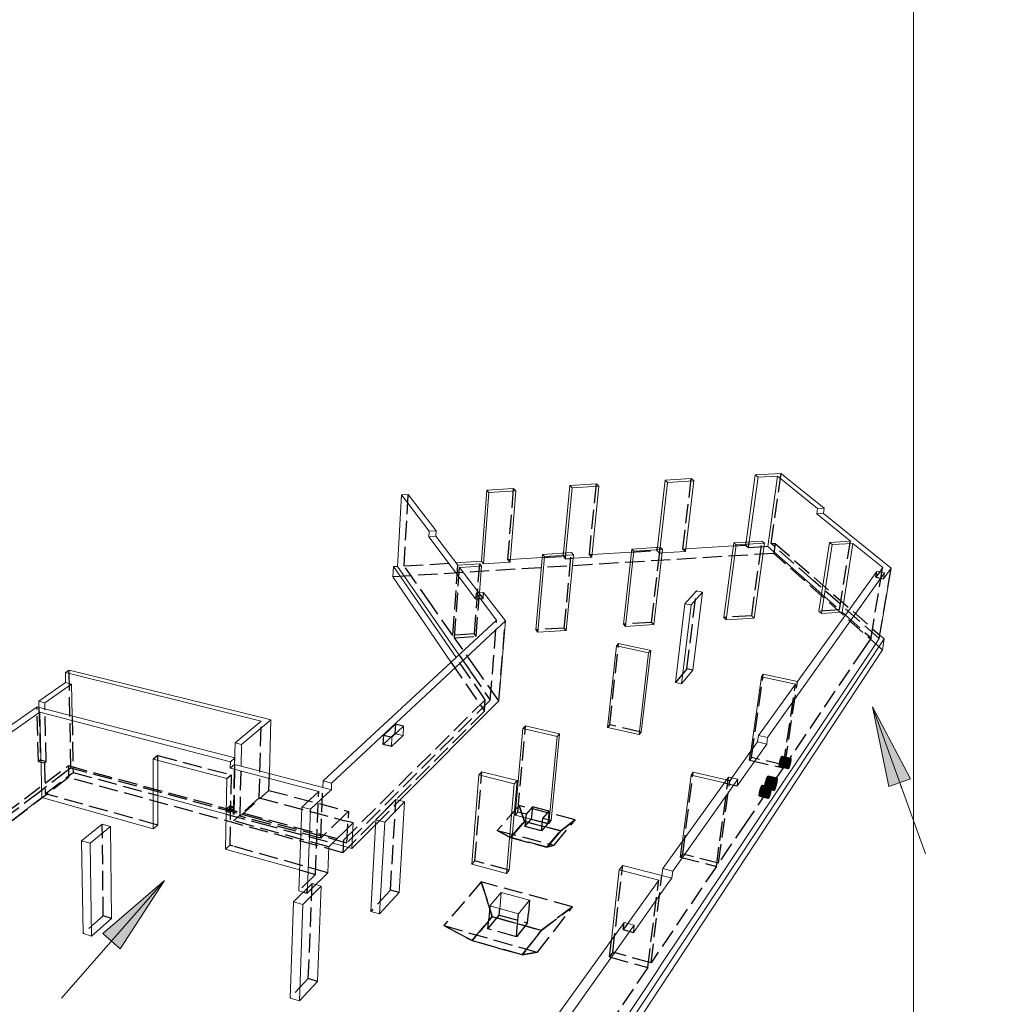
# Model space of a CAD drawing. Header units: millimetres. Extents: x 0 to 59400, y 0 to 42000.
# Tile 3 of 31: x 7893 to 18109, y 5518 to 15775. Entities that reach past the tile are written whole.
import ezdxf

# ---------------------------------------------------------------- set-up
doc = ezdxf.new("R2010")
doc.units = ezdxf.units.MM
doc.linetypes.add('______2', pattern=[270, 200, -70])
for name, color, linetype, lineweight in [('Standard', 7, 'Continuous', 25), ('Позиционная метка линия выноска', 7, 'Continuous', 13), ('Примечания', 7, 'Continuous', 13)]:
    doc.layers.add(name, color=color, linetype=linetype, lineweight=lineweight)

msp = doc.modelspace()

# ---------------------------------------------------------------- hatches: boundary and pattern name
at = {"layer": 'Позиционная метка линия выноска', "linetype": 'Continuous', "lineweight": 13, "transparency": 33554687}
for points in [[(16948, 7787), (16777, 8618), (17174, 7868)], [(8758, 6254), (9403, 6806), (8939, 6096)]]:
    msp.add_hatch(color=7, dxfattribs=at).paths.add_polyline_path(points, flags=16)

# ---------------------------------------------------------------- linework, layer by layer
at = {"layer": 'Standard', "color": 7, "linetype": 'Continuous', "lineweight": 18, "transparency": 33554687}
for p, q in [((14536, 10277), (14617, 10979)), ((14890, 10995), (14617, 10979)), ((14617, 10979), (14643, 10955)), ((14917, 10970), (14890, 10995)), ((15462, 10334), (15556, 11032)), ((15494, 10336), (15585, 11008)), ((15826, 11047), (15556, 11032)), ((15556, 11032), (15585, 11008)), ((15585, 11008), (15788, 11019)), ((15686, 10288), (15788, 11019)), ((15788, 11019), (16205, 10683)), ((15855, 11023), (15826, 11047)), ((16275, 10687), (15855, 11023)), ((12703, 10134), (12759, 10875)), ((13039, 10891), (12759, 10875)), ((12759, 10875), (12781, 10850)), ((13062, 10866), (13039, 10891)), ((13558, 10218), (13624, 10923)), ((13584, 10220), (13648, 10899)), ((13901, 10939), (13624, 10923)), ((13624, 10923), (13648, 10899)), ((13648, 10899), (13926, 10915)), ((13852, 10176), (13926, 10915)), ((13926, 10915), (13901, 10939)), ((14565, 10279), (14643, 10955)), ((14643, 10955), (14917, 10970)), ((14828, 10236), (14917, 10970)), ((11828, 10080), (11870, 10825)), ((11941, 10829), (11870, 10825)), ((11870, 10825), (12158, 10446)), ((12232, 10450), (11941, 10829)), ((12725, 10107), (12781, 10850)), ((12781, 10850), (13062, 10866)), ((13001, 10124), (13062, 10866)), ((16196, 10627), (16205, 10683)), ((16205, 10683), (16275, 10687)), ((16266, 10631), (16275, 10687)), ((16266, 10631), (16196, 10627)), ((16196, 10627), (16547, 10343)), ((16971, 10063), (16266, 10631)), ((12154, 10389), (12158, 10446)), ((12228, 10393), (12154, 10389)), ((12154, 10389), (12642, 9742)), ((12158, 10446), (12232, 10450)), ((12228, 10393), (12232, 10450)), ((12457, 10093), (12228, 10393)), ((14184, 9478), (14269, 10261)), ((14566, 10279), (14269, 10261)), ((14269, 10261), (14291, 10238)), ((14589, 10256), (14566, 10279)), ((14832, 10263), (15329, 10293)), ((15230, 9547), (15333, 10326)), ((15254, 9523), (15358, 10303)), ((15626, 10344), (15333, 10326)), ((15333, 10326), (15358, 10303)), ((15358, 10303), (15651, 10321)), ((15543, 9542), (15651, 10321)), ((15651, 10321), (15626, 10344)), ((15646, 10286), (15686, 10288)), ((15686, 10288), (16092, 9929)), ((16220, 9612), (16330, 10329)), ((16246, 9589), (16357, 10307)), ((16547, 10343), (16330, 10329)), ((16330, 10329), (16357, 10307)), ((16357, 10307), (16574, 10320)), ((16460, 9603), (16574, 10320)), ((16574, 10320), (16884, 10069)), ((13003, 10152), (13337, 10172)), ((13270, 9418), (13340, 10205)), ((13290, 9393), (13360, 10182)), ((13641, 10223), (13340, 10205)), ((13340, 10205), (13360, 10182)), ((13360, 10182), (13662, 10200)), ((13586, 9413), (13662, 10200)), ((13662, 10200), (13641, 10223)), ((13658, 10164), (13852, 10176)), ((13855, 10204), (14265, 10229)), ((14205, 9454), (14291, 10238)), ((14291, 10238), (14589, 10256)), ((14498, 9473), (14589, 10256)), ((14585, 10221), (14828, 10236)), ((11786, 10078), (11781, 9971)), ((11786, 10078), (11828, 10080)), ((12441, 9129), (11786, 10078)), ((11828, 10080), (12110, 9675)), ((12438, 10117), (12703, 10134)), ((12685, 10107), (12457, 10093)), ((12475, 10069), (12704, 10083)), ((12677, 9804), (12475, 10069)), ((12683, 9805), (12704, 10083)), ((12704, 10083), (12685, 10107)), ((12703, 10134), (12725, 10107)), ((12725, 10107), (13001, 10124)), ((16848, 9329), (16971, 10063)), ((16884, 10069), (16850, 10020)), ((16893, 9951), (16971, 10063)), ((11781, 9971), (12388, 9080)), ((16902, 10011), (15685, 8297)), ((15996, 8880), (16821, 10026)), ((16821, 10026), (16902, 10011)), ((16893, 9951), (16902, 10011)), ((16092, 9929), (16248, 9791)), ((12642, 9742), (12647, 9802)), ((12726, 9807), (12647, 9802)), ((12647, 9802), (12862, 9518)), ((12953, 9512), (12726, 9807)), ((14944, 9824), (14824, 9691)), ((14889, 9678), (15008, 9811)), ((14905, 8999), (15008, 9811)), ((15008, 9811), (14944, 9824)), ((12110, 9675), (12471, 9156)), ((14724, 8870), (14824, 9691)), ((14787, 8857), (14889, 9678)), ((14824, 9691), (14889, 9678)), ((15230, 9547), (15254, 9523)), ((15254, 9523), (15543, 9542)), ((16220, 9612), (16246, 9589)), ((16246, 9589), (16460, 9603)), ((16460, 9603), (16495, 9572)), ((11312, 8084), (12862, 9518)), ((12953, 9512), (11399, 8062)), ((12885, 8680), (12953, 9512)), ((14184, 9478), (14205, 9454)), ((14205, 9454), (14498, 9473)), ((13270, 9418), (13290, 9393)), ((13290, 9393), (13586, 9413)), ((16854, 9365), (16899, 9326)), ((16899, 9326), (11837, 1689)), ((14018, 8403), (14109, 9251)), ((14132, 9276), (14109, 9251)), ((14109, 9251), (14445, 9180)), ((14467, 9205), (14132, 9276)), ((16769, 9211), (16848, 9329)), ((16899, 9326), (16880, 9212)), ((11826, 1524), (16880, 9212)), ((14346, 8327), (14445, 9180)), ((14368, 8354), (14467, 9205)), ((14445, 9180), (14467, 9205)), ((15553, 7391), (16769, 9211)), ((8369, 8974), (8407, 9000)), ((8371, 8869), (8369, 8974)), ((10409, 8468), (8369, 8974)), ((8407, 9000), (10443, 8497)), ((14787, 8857), (14905, 8999)), ((15509, 8150), (15620, 8930)), ((15640, 8956), (15620, 8930)), ((15620, 8930), (15977, 8854)), ((15996, 8880), (15640, 8956)), ((8093, 8676), (8371, 8869)), ((8432, 8854), (8155, 8660)), ((8371, 8869), (8432, 8854)), ((8432, 8854), (8439, 8522)), ((14724, 8870), (14787, 8857)), ((15591, 8318), (15977, 8854)), ((8093, 8676), (8094, 8611)), ((8155, 8660), (8093, 8676)), ((8156, 8595), (8155, 8660)), ((11850, 7640), (12885, 8680)), ((8074, 8616), (3352, 5319)), ((3442, 5285), (8102, 8561)), ((8152, 8596), (8074, 8616)), ((8102, 8561), (8125, 7671)), ((10088, 8045), (8102, 8561)), ((8152, 8596), (10134, 8084)), ((10409, 8468), (10137, 8242)), ((10205, 8224), (10511, 8480)), ((10511, 8480), (10443, 8497)), ((10495, 7921), (10511, 8480)), ((11893, 8416), (11771, 8301)), ((11887, 8317), (11893, 8416)), ((13162, 8418), (13134, 8390)), ((13517, 8335), (13162, 8418)), ((11887, 8317), (11765, 8202)), ((11808, 8336), (11887, 8317)), ((13055, 7489), (13134, 8390)), ((13134, 8390), (13491, 8306)), ((13430, 7431), (13517, 8335)), ((13491, 8306), (13517, 8335)), ((14018, 8403), (14346, 8327)), ((14346, 8327), (14368, 8354)), ((15581, 8251), (15591, 8318)), ((15685, 8297), (15591, 8318)), ((10132, 8015), (10137, 8242)), ((10137, 8242), (10205, 8224)), ((10200, 7998), (10205, 8224)), ((11771, 8301), (11765, 8202)), ((13404, 7400), (13491, 8306)), ((15581, 8251), (15313, 7877)), ((15366, 7793), (15675, 8229)), ((15675, 8229), (15581, 8251)), ((15675, 8229), (15685, 8297)), ((9285, 8072), (9284, 7345)), ((10051, 7870), (9285, 8072)), ((9331, 7384), (9332, 8059)), ((10088, 8045), (10087, 7977)), ((10132, 8015), (10087, 7977)), ((10134, 8084), (10088, 8045)), ((10134, 8084), (10132, 8015)), ((10200, 7998), (10132, 8015)), ((11312, 8084), (11054, 7846)), ((11143, 7823), (11399, 8062)), ((15897, 8008), (15896, 8003)), ((15896, 8003), (15896, 7998)), ((15915, 7998), (15896, 8002)), ((15898, 8014), (15897, 8008)), ((15917, 8003), (15897, 8008)), ((15900, 8020), (15898, 8014)), ((15918, 8009), (15898, 8013)), ((15920, 8014), (15899, 8019)), ((15901, 8026), (15900, 8020)), ((15902, 8032), (15901, 8026)), ((15922, 8020), (15901, 8025)), ((15904, 8037), (15902, 8032)), ((15923, 8026), (15902, 8031)), ((15906, 8043), (15904, 8037)), ((15924, 8032), (15904, 8037)), ((15926, 8038), (15905, 8042)), ((15907, 8049), (15906, 8043)), ((15909, 8054), (15907, 8049)), ((15927, 8043), (15907, 8048)), ((15911, 8059), (15909, 8054)), ((15927, 8049), (15909, 8053)), ((15913, 8063), (15911, 8059)), ((15911, 8058), (15928, 8054)), ((15915, 8068), (15913, 8063)), ((15913, 8063), (15929, 8059)), ((15914, 8067), (15929, 8064)), ((15916, 8071), (15915, 8068)), ((15915, 7998), (15917, 8003)), ((15918, 8075), (15916, 8071)), ((15916, 8071), (15929, 8068)), ((15917, 8003), (15918, 8009)), ((15920, 8077), (15918, 8075)), ((15918, 8074), (15929, 8071)), ((15918, 8009), (15920, 8014)), ((15921, 8079), (15920, 8077)), ((15920, 8077), (15929, 8075)), ((15920, 8014), (15922, 8020)), ((15923, 8081), (15921, 8079)), ((15921, 8079), (15929, 8077)), ((15922, 8020), (15923, 8026)), ((15924, 8082), (15923, 8081)), ((15923, 8081), (15928, 8079)), ((15923, 8026), (15924, 8032)), ((15925, 8082), (15924, 8082)), ((15924, 8082), (15927, 8081)), ((15924, 8032), (15926, 8038)), ((15927, 8082), (15925, 8082)), ((15925, 8082), (15927, 8082)), ((15926, 8038), (15927, 8043)), ((15927, 8081), (15927, 8082)), ((15928, 8079), (15927, 8081)), ((15927, 8049), (15928, 8054)), ((15927, 8043), (15927, 8049)), ((15929, 8077), (15928, 8079)), ((15928, 8054), (15929, 8059)), ((15929, 8075), (15929, 8077)), ((15929, 8071), (15929, 8075)), ((15929, 8068), (15929, 8071)), ((15929, 8064), (15929, 8068)), ((15929, 8059), (15929, 8064)), ((10087, 7977), (11008, 7736)), ((11051, 7776), (10200, 7998)), ((12605, 6979), (12678, 7907)), ((12708, 7939), (12678, 7907)), ((12678, 7907), (13046, 7816)), ((13075, 7848), (12708, 7939)), ((14798, 7216), (14887, 7906)), ((14910, 7937), (14887, 7906)), ((14887, 7906), (15235, 7824)), ((15258, 7855), (14910, 7937)), ((15896, 7998), (15895, 7993)), ((15895, 7993), (15895, 7988)), ((15911, 7988), (15895, 7992)), ((15895, 7988), (15895, 7984)), ((15909, 7984), (15895, 7988)), ((15895, 7984), (15895, 7980)), ((15908, 7981), (15895, 7984)), ((15895, 7980), (15895, 7977)), ((15906, 7977), (15895, 7980)), ((15895, 7977), (15895, 7974)), ((15904, 7975), (15895, 7977)), ((15895, 7974), (15896, 7972)), ((15903, 7972), (15895, 7974)), ((15913, 7993), (15896, 7997)), ((15896, 7972), (15897, 7971)), ((15901, 7971), (15896, 7972)), ((15897, 7971), (15898, 7970)), ((15900, 7970), (15897, 7971)), ((15898, 7970), (15899, 7970)), ((15899, 7970), (15900, 7970)), ((15900, 7970), (15901, 7971)), ((15901, 7971), (15903, 7972)), ((15903, 7972), (15904, 7975)), ((15904, 7975), (15906, 7977)), ((15906, 7977), (15908, 7981)), ((15908, 7981), (15909, 7984)), ((15909, 7984), (15911, 7988)), ((15911, 7988), (15913, 7993)), ((15913, 7993), (15915, 7998)), ((10038, 7134), (10051, 7870)), ((11051, 7776), (11054, 7846)), ((11054, 7846), (11143, 7823)), ((11140, 7753), (11143, 7823)), ((12965, 6882), (13046, 7816)), ((12994, 6916), (13075, 7848)), ((13046, 7816), (13075, 7848)), ((15279, 7885), (14592, 6931)), ((14696, 6905), (15376, 7862)), ((15376, 7862), (15279, 7885)), ((15366, 7793), (15376, 7862)), ((15751, 7802), (15750, 7795)), ((15753, 7809), (15751, 7802)), ((15776, 7797), (15751, 7802)), ((15755, 7816), (15753, 7809)), ((15778, 7803), (15753, 7809)), ((15756, 7823), (15755, 7816)), ((15780, 7810), (15755, 7816)), ((15758, 7829), (15756, 7823)), ((15781, 7817), (15757, 7823)), ((15760, 7836), (15758, 7829)), ((15783, 7824), (15759, 7830)), ((15763, 7842), (15760, 7836)), ((15784, 7831), (15761, 7836)), ((15765, 7848), (15763, 7842)), ((15785, 7837), (15763, 7842)), ((15767, 7854), (15765, 7848)), ((15765, 7848), (15786, 7843)), ((15769, 7859), (15767, 7854)), ((15767, 7854), (15786, 7849)), ((15771, 7863), (15769, 7859)), ((15769, 7859), (15787, 7855)), ((15773, 7867), (15771, 7863)), ((15771, 7863), (15787, 7859)), ((15775, 7870), (15773, 7867)), ((15773, 7867), (15787, 7864)), ((15774, 7790), (15776, 7797)), ((15777, 7873), (15775, 7870)), ((15775, 7870), (15787, 7867)), ((15776, 7797), (15778, 7803)), ((15779, 7874), (15777, 7873)), ((15777, 7873), (15786, 7871)), ((15778, 7803), (15780, 7810)), ((15781, 7876), (15779, 7874)), ((15779, 7874), (15785, 7873)), ((15780, 7810), (15781, 7817)), ((15782, 7876), (15781, 7876)), ((15781, 7876), (15785, 7875)), ((15781, 7817), (15783, 7824)), ((15783, 7876), (15782, 7876)), ((15785, 7875), (15783, 7876)), ((15783, 7824), (15784, 7831)), ((15784, 7831), (15785, 7837)), ((15785, 7873), (15785, 7875)), ((15786, 7871), (15785, 7873)), ((15785, 7837), (15786, 7843)), ((15787, 7867), (15786, 7871)), ((15786, 7849), (15787, 7855)), ((15786, 7843), (15786, 7849)), ((15787, 7864), (15787, 7867)), ((15787, 7859), (15787, 7864)), ((15787, 7855), (15787, 7859)), ((11008, 7736), (10833, 7573)), ((10923, 7549), (11097, 7713)), ((11140, 7753), (11051, 7776)), ((11097, 7713), (11140, 7753)), ((15690, 7697), (15689, 7691)), ((15691, 7702), (15690, 7697)), ((15710, 7693), (15690, 7697)), ((15692, 7708), (15691, 7702)), ((15712, 7698), (15691, 7703)), ((15693, 7714), (15692, 7708)), ((15713, 7704), (15692, 7709)), ((15695, 7720), (15693, 7714)), ((15715, 7710), (15693, 7715)), ((15696, 7726), (15695, 7720)), ((15717, 7716), (15695, 7721)), ((15698, 7732), (15696, 7726)), ((15718, 7722), (15696, 7727)), ((15699, 7738), (15698, 7732)), ((15720, 7728), (15698, 7733)), ((15701, 7744), (15699, 7738)), ((15721, 7734), (15700, 7739)), ((15703, 7749), (15701, 7744)), ((15722, 7739), (15701, 7744)), ((15705, 7754), (15703, 7749)), ((15723, 7745), (15703, 7750)), ((15707, 7759), (15705, 7754)), ((15705, 7755), (15723, 7750)), ((15709, 7763), (15707, 7759)), ((15707, 7759), (15724, 7755)), ((15711, 7767), (15709, 7763)), ((15709, 7764), (15724, 7760)), ((15710, 7693), (15712, 7698)), ((15712, 7770), (15711, 7767)), ((15711, 7767), (15724, 7764)), ((15714, 7773), (15712, 7770)), ((15712, 7698), (15713, 7704)), ((15713, 7771), (15724, 7768)), ((15713, 7704), (15715, 7710)), ((15716, 7775), (15714, 7773)), ((15714, 7773), (15724, 7771)), ((15715, 7710), (15717, 7716)), ((15717, 7777), (15716, 7775)), ((15716, 7776), (15724, 7774)), ((15719, 7778), (15717, 7777)), ((15717, 7716), (15718, 7722)), ((15718, 7777), (15723, 7776)), ((15718, 7722), (15720, 7728)), ((15720, 7778), (15719, 7778)), ((15719, 7778), (15722, 7777)), ((15721, 7778), (15720, 7778)), ((15720, 7728), (15721, 7734)), ((15722, 7777), (15721, 7778)), ((15721, 7734), (15722, 7739)), ((15723, 7776), (15722, 7777)), ((15722, 7739), (15723, 7745)), ((15724, 7774), (15723, 7776)), ((15723, 7750), (15724, 7755)), ((15723, 7745), (15723, 7750)), ((15724, 7771), (15724, 7774)), ((15724, 7768), (15724, 7771)), ((15724, 7764), (15724, 7768)), ((15724, 7760), (15724, 7764)), ((15724, 7755), (15724, 7760)), ((15747, 7776), (15746, 7770)), ((15746, 7770), (15746, 7765)), ((15766, 7766), (15746, 7770)), ((15746, 7765), (15746, 7760)), ((15763, 7761), (15746, 7765)), ((15746, 7760), (15746, 7755)), ((15761, 7756), (15746, 7760)), ((15759, 7753), (15746, 7756)), ((15746, 7755), (15746, 7752)), ((15746, 7752), (15746, 7749)), ((15757, 7749), (15746, 7752)), ((15746, 7749), (15747, 7746)), ((15755, 7747), (15746, 7749)), ((15748, 7782), (15747, 7776)), ((15768, 7771), (15747, 7776)), ((15747, 7746), (15748, 7745)), ((15754, 7745), (15747, 7746)), ((15749, 7788), (15748, 7782)), ((15770, 7777), (15748, 7782)), ((15748, 7745), (15749, 7744)), ((15752, 7744), (15748, 7745)), ((15750, 7795), (15749, 7788)), ((15772, 7783), (15749, 7789)), ((15750, 7743), (15749, 7744)), ((15749, 7744), (15750, 7743)), ((15774, 7790), (15750, 7796)), ((15750, 7743), (15752, 7744)), ((15752, 7744), (15754, 7745)), ((15754, 7745), (15755, 7747)), ((15755, 7747), (15757, 7749)), ((15757, 7749), (15759, 7753)), ((15759, 7753), (15761, 7756)), ((15761, 7756), (15763, 7761)), ((15763, 7761), (15766, 7766)), ((15766, 7766), (15768, 7771)), ((15768, 7771), (15770, 7777)), ((15770, 7777), (15772, 7783)), ((15772, 7783), (15774, 7790)), ((4477, 4892), (8125, 7671)), ((8125, 7671), (9284, 7345)), ((9331, 7693), (10044, 7499)), ((11812, 7650), (11603, 7441)), ((11696, 7416), (11903, 7626)), ((11903, 7626), (11812, 7650)), ((11846, 6682), (11903, 7626)), ((15689, 7686), (15688, 7682)), ((15688, 7682), (15688, 7677)), ((15702, 7675), (15688, 7678)), ((15688, 7677), (15688, 7674)), ((15688, 7674), (15689, 7670)), ((15700, 7671), (15688, 7674)), ((15708, 7688), (15689, 7692)), ((15689, 7691), (15689, 7686)), ((15706, 7683), (15689, 7687)), ((15704, 7679), (15689, 7682)), ((15699, 7669), (15689, 7671)), ((15689, 7670), (15689, 7668)), ((15689, 7668), (15690, 7666)), ((15697, 7666), (15689, 7668)), ((15690, 7666), (15691, 7664)), ((15695, 7665), (15690, 7666)), ((15694, 7664), (15690, 7664)), ((15691, 7664), (15692, 7663)), ((15693, 7663), (15691, 7663)), ((15692, 7663), (15693, 7663)), ((15693, 7663), (15694, 7664)), ((15694, 7664), (15695, 7665)), ((15695, 7665), (15697, 7666)), ((15697, 7666), (15699, 7669)), ((15699, 7669), (15700, 7671)), ((15700, 7671), (15702, 7675)), ((15702, 7675), (15704, 7679)), ((15704, 7679), (15706, 7683)), ((15706, 7683), (15708, 7688)), ((15708, 7688), (15710, 7693)), ((10802, 6700), (10833, 7573)), ((10833, 7573), (10923, 7549)), ((10892, 6729), (10923, 7549)), ((13055, 7489), (13404, 7400)), ((8753, 7395), (8538, 7221)), ((8840, 7370), (8753, 7395)), ((11114, 7158), (11367, 7407)), ((11354, 7142), (11367, 7407)), ((11354, 7142), (11600, 7389)), ((11551, 6486), (11603, 7441)), ((11603, 7441), (11696, 7416)), ((11642, 6460), (11696, 7416)), ((13404, 7400), (13430, 7431)), ((15245, 6931), (15553, 7391)), ((8627, 7196), (8840, 7370)), ((8850, 6411), (8840, 7370)), ((9284, 7345), (9331, 7384)), ((8555, 6254), (8538, 7221)), ((8538, 7221), (8627, 7196)), ((8641, 6227), (8627, 7196)), ((11154, 7197), (11269, 7165)), ((10038, 7134), (10071, 7125)), ((10071, 7125), (10809, 6917)), ((11103, 6889), (11114, 7158)), ((11269, 7165), (11354, 7142)), ((12605, 6979), (12965, 6882)), ((11061, 6847), (11103, 6889)), ((12965, 6882), (12994, 6916)), ((14057, 6188), (14140, 6918)), ((14175, 6964), (14140, 6918)), ((14140, 6918), (14550, 6812)), ((14583, 6858), (14175, 6964)), ((14570, 5921), (15245, 6931)), ((14583, 6858), (14592, 6931)), ((14592, 6931), (14696, 6905)), ((14686, 6831), (14696, 6905)), ((10939, 6777), (10746, 6584)), ((11035, 6749), (10939, 6777)), ((10979, 6765), (11061, 6847)), ((14550, 6812), (14227, 6361)), ((14287, 6266), (14653, 6785)), ((14686, 6831), (14583, 6858)), ((14653, 6785), (14686, 6831)), ((10802, 6700), (10849, 6687)), ((10844, 6556), (11035, 6749)), ((10994, 5757), (11035, 6749)), ((11642, 6460), (11846, 6682)), ((12909, 6683), (12791, 6542)), ((12909, 6683), (12898, 6548)), ((13205, 6602), (12909, 6683)), ((10711, 5583), (10746, 6584)), ((10746, 6584), (10844, 6556)), ((13090, 6459), (13205, 6602)), ((10807, 5553), (10844, 6556)), ((11551, 6486), (11642, 6460)), ((12791, 6542), (13090, 6459)), ((12895, 6513), (12898, 6548)), ((8641, 6227), (8850, 6411)), ((11804, 3060), (14189, 6371)), ((14189, 6371), (14296, 6342)), ((14296, 6342), (11931, 3014)), ((14287, 6266), (14296, 6342)), ((8555, 6254), (8641, 6227)), ((14175, 5329), (14537, 5871)), ((14537, 5871), (14570, 5921)), ((10807, 5553), (10994, 5757)), ((10711, 5583), (10807, 5553))]:
    msp.add_line(p, q, dxfattribs=at)
at = {"layer": 'Standard', "color": 7, "linetype": 'Continuous', "lineweight": 13, "transparency": 33554687}
msp.add_lwpolyline([(58900, 29734), (17203, 29734), (17203, 3500), (58900, 3500), (58900, 29734)], dxfattribs=at)
at = {"layer": 'Позиционная метка линия выноска', "color": 7, "linetype": 'Continuous', "lineweight": 13, "transparency": 33554687}
for p, q in [((16777, 8618), (17328, 7086)), ((16777, 8618), (16777, 8618)), ((16777, 8618), (16777, 8618)), ((16777, 8618), (16777, 8618)), ((16777, 8618), (17174, 7868)), ((16948, 7787), (16777, 8618)), ((17174, 7868), (16948, 7787)), ((17061, 7828), (17081, 7771)), ((9403, 6806), (8328, 5583)), ((8758, 6254), (9403, 6806)), ((9403, 6806), (8939, 6096)), ((9403, 6806), (9403, 6806)), ((9403, 6806), (9403, 6806)), ((9403, 6806), (9403, 6806)), ((8939, 6096), (8758, 6254)), ((8848, 6175), (8809, 6130))]:
    msp.add_line(p, q, dxfattribs=at)
at = {"layer": 'Примечания', "color": 7, "linetype": '______2', "lineweight": -3, "transparency": 33554687}
for p, q in [((14802, 10261), (14890, 10995)), ((15723, 10318), (15826, 11047)), ((12979, 10150), (13039, 10891)), ((13828, 10202), (13901, 10939)), ((11898, 10084), (11941, 10829)), ((14476, 9497), (14566, 10279)), ((14532, 10245), (14536, 10277)), ((14558, 10219), (14565, 10279)), ((14802, 10261), (14832, 10263)), ((14828, 10236), (14802, 10261)), ((15329, 10293), (15457, 10301)), ((15457, 10301), (15462, 10334)), ((15457, 10301), (15486, 10276)), ((15486, 10276), (15494, 10336)), ((15486, 10276), (15646, 10286)), ((15519, 9566), (15626, 10344)), ((15723, 10318), (15763, 10320)), ((15752, 10292), (15723, 10318)), ((15763, 10320), (15748, 10215)), ((16161, 9933), (15752, 10292)), ((15763, 10320), (16854, 9365)), ((16434, 9626), (16547, 10343)), ((15748, 10215), (11781, 9971)), ((13337, 10172), (13555, 10185)), ((13555, 10185), (13558, 10218)), ((13555, 10185), (13579, 10159)), ((13566, 9438), (13641, 10223)), ((13579, 10159), (13584, 10220)), ((13579, 10159), (13658, 10164)), ((13828, 10202), (13855, 10204)), ((13852, 10176), (13828, 10202)), ((14265, 10229), (14532, 10245)), ((14532, 10245), (14558, 10219)), ((14558, 10219), (14585, 10221)), ((16880, 9212), (15748, 10215)), ((11898, 10084), (12438, 10117)), ((12182, 9680), (11898, 10084)), ((12406, 9361), (12457, 10093)), ((12468, 9972), (12475, 10069)), ((12631, 9376), (12685, 10107)), ((12979, 10150), (13003, 10152)), ((13001, 10124), (12979, 10150)), ((16762, 9335), (16884, 10069)), ((16762, 9335), (16884, 10069)), ((16848, 9329), (16971, 10063)), ((12424, 9336), (12468, 9972)), ((16811, 9966), (16821, 10026)), ((16850, 10020), (16811, 9966)), ((16811, 9966), (16893, 9951)), ((16848, 9329), (16161, 9933)), ((12642, 9742), (12721, 9747)), ((12649, 9351), (12683, 9805)), ((12721, 9747), (12677, 9804)), ((12721, 9747), (12726, 9807)), ((14843, 9012), (14944, 9824)), ((16248, 9791), (16434, 9626)), ((12406, 9361), (12182, 9680)), ((15519, 9566), (15230, 9547)), ((15543, 9542), (15519, 9566)), ((16434, 9626), (16220, 9612)), ((16495, 9572), (16762, 9335)), ((12796, 8687), (12862, 9518)), ((12796, 8687), (12862, 9518)), ((12885, 8680), (12953, 9512)), ((13566, 9438), (13270, 9418)), ((13586, 9413), (13566, 9438)), ((14476, 9497), (14184, 9478)), ((14498, 9473), (14476, 9497)), ((12631, 9376), (12406, 9361)), ((12424, 9336), (12649, 9351)), ((12664, 8994), (12424, 9336)), ((12649, 9351), (12631, 9376)), ((16762, 9335), (16689, 9227)), ((14041, 8429), (14132, 9276)), ((12471, 9156), (12586, 8989)), ((16689, 9227), (15865, 8009)), ((12388, 9080), (12734, 8572)), ((12743, 8691), (12441, 9129)), ((8427, 7977), (8407, 9000)), ((12586, 8989), (12796, 8687)), ((12885, 8680), (12664, 8994)), ((14843, 9012), (14724, 8870)), ((14905, 8999), (14843, 9012)), ((15516, 8089), (15640, 8956)), ((15846, 7981), (15977, 8854)), ((15865, 8009), (15996, 8880)), ((11266, 7227), (12743, 8691)), ((12796, 8687), (11301, 7198)), ((12734, 8572), (12743, 8691)), ((8089, 8048), (8074, 8616)), ((8094, 8611), (8109, 8063)), ((8170, 8046), (8156, 8595)), ((8439, 8522), (8449, 7933)), ((12734, 8572), (11260, 7097)), ((10388, 7667), (10409, 8468)), ((11686, 8322), (11808, 8436)), ((11808, 8436), (11802, 8338)), ((11893, 8416), (11808, 8436)), ((13082, 7520), (13162, 8418)), ((14041, 8429), (14018, 8403)), ((14368, 8354), (14041, 8429)), ((11680, 8223), (11802, 8338)), ((11680, 8223), (11686, 8322)), ((11686, 8322), (11771, 8301)), ((11802, 8338), (11808, 8336)), ((11765, 8202), (11680, 8223)), ((9332, 8109), (9285, 8072)), ((9332, 8059), (9332, 8109)), ((9332, 8109), (10096, 7908)), ((15497, 8062), (15509, 8150)), ((3416, 4248), (8401, 8004)), ((8109, 8063), (8089, 8048)), ((8089, 8048), (8151, 8032)), ((8109, 8063), (8170, 8046)), ((8151, 8032), (8170, 8046)), ((8151, 8032), (8159, 7712)), ((8401, 8004), (8403, 7879)), ((8401, 8004), (11266, 7227)), ((10122, 7496), (10132, 8015)), ((10122, 7496), (10132, 8015)), ((10132, 8015), (10131, 7965)), ((15516, 8089), (15497, 8062)), ((15497, 8062), (15846, 7981)), ((15865, 8009), (15516, 8089)), ((15806, 8013), (15807, 8018)), ((15806, 8009), (15806, 8013)), ((15895, 7993), (15806, 8013)), ((15806, 8004), (15806, 8009)), ((15895, 7988), (15806, 8009)), ((15806, 8001), (15806, 8004)), ((15895, 7984), (15806, 8004)), ((15807, 8018), (15808, 8023)), ((15896, 7998), (15807, 8018)), ((15808, 8023), (15809, 8029)), ((15808, 8023), (15896, 8003)), ((15809, 8029), (15810, 8034)), ((15809, 8029), (15897, 8008)), ((15810, 8034), (15811, 8040)), ((15810, 8034), (15898, 8014)), ((15811, 8040), (15812, 8046)), ((15811, 8040), (15900, 8020)), ((15812, 8046), (15814, 8052)), ((15812, 8046), (15901, 8026)), ((15814, 8052), (15815, 8058)), ((15814, 8052), (15902, 8032)), ((15815, 8058), (15817, 8064)), ((15815, 8058), (15904, 8037)), ((15817, 8064), (15819, 8069)), ((15817, 8064), (15906, 8043)), ((15819, 8001), (15817, 7998)), ((15819, 8069), (15820, 8074)), ((15819, 8069), (15907, 8049)), ((15821, 8005), (15819, 8001)), ((15895, 7984), (15819, 8001)), ((15820, 8074), (15822, 8079)), ((15820, 8074), (15909, 8054)), ((15823, 8009), (15821, 8005)), ((15895, 7988), (15821, 8005)), ((15822, 8079), (15824, 8084)), ((15822, 8079), (15911, 8059)), ((15825, 8013), (15823, 8009)), ((15895, 7992), (15823, 8009)), ((15824, 8084), (15826, 8088)), ((15824, 8084), (15913, 8063)), ((15826, 8018), (15825, 8013)), ((15896, 7997), (15825, 8013)), ((15826, 8088), (15828, 8092)), ((15826, 8088), (15915, 8068)), ((15828, 8024), (15826, 8018)), ((15896, 8002), (15826, 8018)), ((15828, 8092), (15829, 8095)), ((15828, 8092), (15916, 8071)), ((15830, 8029), (15828, 8024)), ((15897, 8008), (15828, 8024)), ((15829, 8095), (15831, 8098)), ((15829, 8095), (15918, 8075)), ((15831, 8035), (15830, 8029)), ((15898, 8013), (15830, 8029)), ((15831, 8098), (15833, 8100)), ((15831, 8098), (15920, 8077)), ((15833, 8040), (15831, 8035)), ((15899, 8019), (15831, 8035)), ((15833, 8100), (15834, 8101)), ((15833, 8100), (15921, 8079)), ((15834, 8046), (15833, 8040)), ((15901, 8025), (15833, 8040)), ((15834, 8101), (15835, 8102)), ((15834, 8101), (15923, 8081)), ((15836, 8052), (15834, 8046)), ((15902, 8031), (15834, 8046)), ((15835, 8102), (15837, 8102)), ((15835, 8102), (15924, 8082)), ((15837, 8058), (15836, 8052)), ((15904, 8037), (15836, 8052)), ((15837, 8102), (15838, 8102)), ((15837, 8102), (15925, 8082)), ((15838, 8064), (15837, 8058)), ((15905, 8042), (15837, 8058)), ((15838, 8102), (15839, 8101)), ((15838, 8102), (15925, 8082)), ((15839, 8069), (15838, 8064)), ((15907, 8048), (15838, 8064)), ((15839, 8101), (15840, 8100)), ((15839, 8101), (15924, 8082)), ((15840, 8074), (15839, 8069)), ((15909, 8053), (15839, 8069)), ((15840, 8100), (15840, 8098)), ((15840, 8100), (15923, 8081)), ((15840, 8098), (15840, 8095)), ((15840, 8098), (15921, 8079)), ((15840, 8095), (15841, 8092)), ((15840, 8095), (15920, 8077)), ((15841, 8084), (15840, 8079)), ((15840, 8079), (15840, 8074)), ((15840, 8079), (15913, 8063)), ((15840, 8074), (15911, 8058)), ((15841, 8092), (15841, 8088)), ((15841, 8092), (15918, 8074)), ((15841, 8088), (15841, 8084)), ((15841, 8088), (15916, 8071)), ((15841, 8084), (15914, 8067)), ((8389, 7949), (8098, 7729)), ((8159, 7712), (8449, 7933)), ((8427, 7977), (8389, 7949)), ((10415, 7438), (8427, 7977)), ((8449, 7933), (9331, 7693)), ((10051, 7870), (10096, 7908)), ((10096, 7908), (10082, 7174)), ((10131, 7965), (10121, 7429)), ((10189, 7478), (10200, 7998)), ((10490, 7746), (10495, 7921)), ((12635, 7012), (12708, 7939)), ((14800, 7083), (14910, 7937)), ((15846, 7981), (15461, 7413)), ((15806, 7998), (15806, 8001)), ((15895, 7980), (15806, 8001)), ((15807, 7995), (15806, 7998)), ((15895, 7977), (15806, 7998)), ((15807, 7993), (15807, 7995)), ((15895, 7974), (15807, 7995)), ((15808, 7991), (15807, 7993)), ((15896, 7972), (15807, 7993)), ((15809, 7990), (15808, 7991)), ((15897, 7971), (15808, 7991)), ((15810, 7990), (15809, 7990)), ((15898, 7970), (15809, 7990)), ((15811, 7990), (15810, 7990)), ((15899, 7970), (15810, 7990)), ((15813, 7991), (15811, 7990)), ((15897, 7971), (15811, 7990)), ((15814, 7993), (15813, 7991)), ((15896, 7972), (15813, 7991)), ((15816, 7995), (15814, 7993)), ((15895, 7974), (15814, 7993)), ((15817, 7998), (15816, 7995)), ((15895, 7977), (15816, 7995)), ((15895, 7980), (15817, 7998)), ((8403, 7879), (3344, 4026)), ((11260, 7097), (8403, 7879)), ((15151, 6955), (15279, 7885)), ((15151, 6955), (15269, 7816)), ((15151, 6955), (15269, 7816)), ((15173, 6988), (15292, 7847)), ((15235, 7824), (15269, 7816)), ((15292, 7847), (15258, 7855)), ((15269, 7816), (15332, 7801)), ((15313, 7877), (15292, 7847)), ((15332, 7801), (15366, 7793)), ((15623, 7795), (15625, 7797)), ((15625, 7797), (15627, 7798)), ((15625, 7797), (15716, 7775)), ((15627, 7798), (15628, 7799)), ((15627, 7798), (15717, 7777)), ((15628, 7799), (15629, 7800)), ((15628, 7799), (15719, 7778)), ((15629, 7800), (15631, 7800)), ((15629, 7800), (15720, 7778)), ((15631, 7800), (15632, 7799)), ((15631, 7800), (15721, 7778)), ((15632, 7799), (15632, 7797)), ((15632, 7799), (15719, 7778)), ((15632, 7797), (15633, 7795)), ((15632, 7797), (15718, 7777)), ((15656, 7791), (15657, 7797)), ((15657, 7803), (15658, 7810)), ((15657, 7797), (15657, 7803)), ((15657, 7803), (15748, 7782)), ((15747, 7776), (15657, 7797)), ((15658, 7810), (15660, 7816)), ((15658, 7810), (15749, 7788)), ((15660, 7816), (15661, 7823)), ((15660, 7816), (15750, 7795)), ((15661, 7823), (15663, 7830)), ((15661, 7823), (15751, 7802)), ((15663, 7830), (15664, 7837)), ((15663, 7830), (15753, 7809)), ((15664, 7837), (15666, 7844)), ((15664, 7837), (15755, 7816)), ((15666, 7844), (15668, 7851)), ((15666, 7844), (15756, 7823)), ((15668, 7851), (15670, 7857)), ((15668, 7851), (15758, 7829)), ((15670, 7857), (15672, 7863)), ((15670, 7857), (15760, 7836)), ((15672, 7863), (15674, 7869)), ((15672, 7863), (15763, 7842)), ((15674, 7869), (15677, 7875)), ((15674, 7869), (15765, 7848)), ((15677, 7875), (15679, 7880)), ((15677, 7875), (15767, 7854)), ((15680, 7798), (15678, 7792)), ((15679, 7880), (15681, 7884)), ((15679, 7880), (15769, 7859)), ((15682, 7805), (15680, 7798)), ((15748, 7782), (15680, 7798)), ((15681, 7884), (15683, 7888)), ((15681, 7884), (15771, 7863)), ((15684, 7811), (15682, 7805)), ((15749, 7789), (15682, 7805)), ((15683, 7888), (15685, 7891)), ((15683, 7888), (15773, 7867)), ((15686, 7818), (15684, 7811)), ((15750, 7796), (15684, 7811)), ((15685, 7891), (15687, 7894)), ((15685, 7891), (15775, 7870)), ((15688, 7825), (15686, 7818)), ((15751, 7802), (15686, 7818)), ((15687, 7894), (15689, 7895)), ((15687, 7894), (15777, 7873)), ((15690, 7831), (15688, 7825)), ((15753, 7809), (15688, 7825)), ((15689, 7895), (15690, 7897)), ((15689, 7895), (15779, 7874)), ((15690, 7897), (15692, 7897)), ((15690, 7897), (15781, 7876)), ((15691, 7838), (15690, 7831)), ((15755, 7816), (15690, 7831)), ((15693, 7845), (15691, 7838)), ((15757, 7823), (15691, 7838)), ((15692, 7897), (15782, 7876)), ((15693, 7897), (15694, 7896)), ((15694, 7852), (15693, 7845)), ((15759, 7830), (15693, 7845)), ((15694, 7896), (15695, 7894)), ((15694, 7896), (15781, 7876)), ((15695, 7858), (15694, 7852)), ((15761, 7836), (15694, 7852)), ((15695, 7894), (15696, 7892)), ((15695, 7894), (15779, 7874)), ((15696, 7864), (15695, 7858)), ((15763, 7842), (15695, 7858)), ((15696, 7892), (15697, 7888)), ((15696, 7892), (15777, 7873)), ((15697, 7876), (15696, 7870)), ((15696, 7870), (15696, 7864)), ((15696, 7870), (15767, 7854)), ((15696, 7864), (15765, 7848)), ((15697, 7888), (15697, 7885)), ((15697, 7888), (15775, 7870)), ((15697, 7885), (15697, 7880)), ((15697, 7885), (15773, 7867)), ((15697, 7880), (15697, 7876)), ((15697, 7880), (15771, 7863)), ((15697, 7876), (15769, 7859)), ((8098, 7729), (3505, 4255)), ((8174, 7708), (8159, 7712)), ((9331, 7384), (8174, 7708)), ((10189, 7478), (10490, 7746)), ((10490, 7746), (11317, 7528)), ((10974, 6871), (11008, 7736)), ((11030, 7249), (11051, 7776)), ((15598, 7708), (15599, 7713)), ((15598, 7703), (15598, 7708)), ((15689, 7686), (15598, 7708)), ((15598, 7699), (15598, 7703)), ((15688, 7682), (15598, 7703)), ((15598, 7695), (15598, 7699)), ((15688, 7677), (15598, 7699)), ((15598, 7692), (15598, 7695)), ((15688, 7674), (15598, 7695)), ((15599, 7718), (15600, 7724)), ((15599, 7713), (15599, 7718)), ((15599, 7718), (15690, 7697)), ((15689, 7691), (15599, 7713)), ((15600, 7724), (15601, 7729)), ((15600, 7724), (15691, 7702)), ((15601, 7729), (15602, 7735)), ((15601, 7729), (15692, 7708)), ((15602, 7735), (15604, 7741)), ((15602, 7735), (15693, 7714)), ((15604, 7741), (15605, 7747)), ((15604, 7741), (15695, 7720)), ((15605, 7747), (15607, 7753)), ((15605, 7747), (15696, 7726)), ((15607, 7753), (15609, 7759)), ((15607, 7753), (15698, 7732)), ((15609, 7759), (15610, 7765)), ((15609, 7759), (15699, 7738)), ((15610, 7765), (15612, 7770)), ((15610, 7765), (15701, 7744)), ((15612, 7696), (15610, 7693)), ((15612, 7770), (15614, 7775)), ((15612, 7770), (15703, 7749)), ((15614, 7700), (15612, 7696)), ((15688, 7678), (15612, 7696)), ((15614, 7775), (15616, 7780)), ((15614, 7775), (15705, 7754)), ((15616, 7704), (15614, 7700)), ((15689, 7682), (15614, 7700)), ((15616, 7780), (15618, 7785)), ((15616, 7780), (15707, 7759)), ((15617, 7709), (15616, 7704)), ((15689, 7687), (15616, 7704)), ((15619, 7714), (15617, 7709)), ((15689, 7692), (15617, 7709)), ((15618, 7785), (15620, 7788)), ((15618, 7785), (15709, 7763)), ((15621, 7720), (15619, 7714)), ((15690, 7697), (15619, 7714)), ((15620, 7788), (15622, 7792)), ((15620, 7788), (15711, 7767)), ((15623, 7725), (15621, 7720)), ((15691, 7703), (15621, 7720)), ((15622, 7792), (15623, 7795)), ((15622, 7792), (15712, 7770)), ((15623, 7795), (15714, 7773)), ((15625, 7731), (15623, 7725)), ((15692, 7709), (15623, 7725)), ((15626, 7737), (15625, 7731)), ((15693, 7715), (15625, 7731)), ((15628, 7743), (15626, 7737)), ((15695, 7721), (15626, 7737)), ((15629, 7749), (15628, 7743)), ((15696, 7727), (15628, 7743)), ((15630, 7755), (15629, 7749)), ((15698, 7733), (15629, 7749)), ((15631, 7761), (15630, 7755)), ((15700, 7739), (15630, 7755)), ((15632, 7766), (15631, 7761)), ((15701, 7744), (15631, 7761)), ((15633, 7772), (15632, 7766)), ((15703, 7750), (15632, 7766)), ((15633, 7795), (15634, 7792)), ((15633, 7795), (15716, 7776)), ((15634, 7781), (15633, 7777)), ((15633, 7777), (15633, 7772)), ((15633, 7777), (15707, 7759)), ((15633, 7772), (15705, 7755)), ((15634, 7792), (15634, 7789)), ((15634, 7792), (15714, 7773)), ((15634, 7789), (15634, 7786)), ((15634, 7789), (15713, 7771)), ((15634, 7786), (15634, 7781)), ((15634, 7786), (15711, 7767)), ((15634, 7781), (15709, 7764)), ((15655, 7781), (15656, 7786)), ((15655, 7777), (15655, 7781)), ((15746, 7760), (15655, 7781)), ((15656, 7773), (15655, 7777)), ((15746, 7755), (15655, 7777)), ((15656, 7786), (15656, 7791)), ((15746, 7770), (15656, 7791)), ((15746, 7765), (15656, 7786)), ((15656, 7770), (15656, 7773)), ((15746, 7752), (15656, 7773)), ((15657, 7767), (15656, 7770)), ((15746, 7749), (15656, 7770)), ((15658, 7766), (15657, 7767)), ((15747, 7746), (15657, 7767)), ((15659, 7765), (15658, 7766)), ((15748, 7745), (15658, 7766)), ((15660, 7765), (15659, 7765)), ((15749, 7744), (15659, 7765)), ((15662, 7765), (15660, 7765)), ((15749, 7744), (15660, 7765)), ((15664, 7766), (15662, 7765)), ((15748, 7745), (15662, 7765)), ((15665, 7768), (15664, 7766)), ((15747, 7746), (15664, 7766)), ((15667, 7771), (15665, 7768)), ((15746, 7749), (15665, 7768)), ((15669, 7774), (15667, 7771)), ((15746, 7752), (15667, 7771)), ((15671, 7778), (15669, 7774)), ((15746, 7756), (15669, 7774)), ((15674, 7782), (15671, 7778)), ((15746, 7760), (15671, 7778)), ((15676, 7787), (15674, 7782)), ((15746, 7765), (15674, 7782)), ((15678, 7792), (15676, 7787)), ((15746, 7770), (15676, 7787)), ((15747, 7776), (15678, 7792)), ((10388, 7667), (10121, 7429)), ((10388, 7667), (11281, 7430)), ((11600, 7389), (11850, 7640)), ((11756, 6707), (11812, 7650)), ((15598, 7689), (15598, 7692)), ((15689, 7670), (15598, 7692)), ((15599, 7687), (15598, 7689)), ((15689, 7668), (15598, 7689)), ((15600, 7686), (15599, 7687)), ((15690, 7666), (15599, 7687)), ((15601, 7685), (15600, 7686)), ((15691, 7664), (15600, 7686)), ((15602, 7685), (15601, 7685)), ((15692, 7663), (15601, 7685)), ((15603, 7685), (15602, 7685)), ((15691, 7663), (15602, 7685)), ((15605, 7686), (15603, 7685)), ((15690, 7664), (15603, 7685)), ((15606, 7688), (15605, 7686)), ((15690, 7666), (15605, 7686)), ((15608, 7690), (15606, 7688)), ((15689, 7668), (15606, 7688)), ((15610, 7693), (15608, 7690)), ((15689, 7671), (15608, 7690)), ((15688, 7674), (15610, 7693)), ((10044, 7499), (10381, 7407)), ((10050, 7556), (10049, 7523)), ((10049, 7523), (10084, 7554)), ((10082, 7515), (10049, 7523)), ((10084, 7586), (10050, 7556)), ((10082, 7547), (10050, 7556)), ((10082, 7547), (10117, 7577)), ((10082, 7515), (10082, 7547)), ((10116, 7545), (10082, 7515)), ((10084, 7554), (10084, 7586)), ((10084, 7586), (10117, 7577)), ((10084, 7554), (10116, 7545)), ((10117, 7577), (10116, 7545)), ((11284, 7496), (11030, 7249)), ((11317, 7528), (11284, 7496)), ((11317, 7528), (11314, 7461)), ((13097, 7588), (12869, 7330)), ((13082, 7520), (13055, 7489)), ((13169, 7498), (13082, 7520)), ((13151, 7422), (13097, 7588)), ((13097, 7588), (13151, 7422)), ((13680, 7441), (13097, 7588)), ((13169, 7498), (13157, 7369)), ((13235, 7574), (13169, 7498)), ((13235, 7574), (13223, 7446)), ((13408, 7530), (13235, 7574)), ((13343, 7453), (13408, 7530)), ((13408, 7530), (13396, 7402)), ((8764, 6438), (8753, 7395)), ((11114, 7158), (10121, 7429)), ((11030, 7249), (10189, 7478)), ((10381, 7407), (11154, 7197)), ((11301, 7198), (10415, 7438)), ((11367, 7407), (11281, 7430)), ((11301, 7198), (11314, 7461)), ((13151, 7422), (13005, 7254)), ((13005, 7254), (13151, 7422)), ((13529, 7326), (13151, 7422)), ((13151, 7422), (13529, 7326)), ((13157, 7369), (13223, 7446)), ((13223, 7446), (13396, 7402)), ((13330, 7325), (13343, 7453)), ((13396, 7402), (13330, 7325)), ((13430, 7431), (13343, 7453)), ((13462, 7176), (13680, 7441)), ((13529, 7326), (13680, 7441)), ((13680, 7441), (13529, 7326)), ((15461, 7413), (15173, 6988)), ((12869, 7330), (13005, 7254)), ((13005, 7254), (12869, 7330)), ((12869, 7330), (13462, 7176)), ((13330, 7325), (13157, 7369)), ((13386, 7155), (13529, 7326)), ((13529, 7326), (13386, 7155)), ((11266, 7227), (11260, 7097)), ((13005, 7254), (13386, 7155)), ((13386, 7155), (13005, 7254)), ((14776, 7050), (14798, 7216)), ((10082, 7174), (10038, 7134)), ((10116, 7165), (10082, 7174)), ((11103, 6889), (10116, 7165)), ((13462, 7176), (13386, 7155)), ((13386, 7155), (13462, 7176)), ((14800, 7083), (14776, 7050)), ((15173, 6988), (14800, 7083)), ((12635, 7012), (12605, 6979)), ((12994, 6916), (12635, 7012)), ((14776, 7050), (15151, 6955)), ((10809, 6917), (10974, 6871)), ((14071, 6060), (14175, 6964)), ((15151, 6955), (14470, 5949)), ((10974, 6871), (10802, 6700)), ((10900, 5786), (10939, 6777)), ((12702, 6792), (12310, 6337)), ((12702, 6792), (12815, 6431)), ((13653, 6534), (12702, 6792)), ((12815, 6431), (12702, 6792)), ((14436, 5900), (14550, 6812)), ((14470, 5949), (14583, 6858)), ((10849, 6687), (10889, 6675)), ((10889, 6675), (10979, 6765)), ((10889, 6675), (10892, 6729)), ((11756, 6707), (11551, 6486)), ((11846, 6682), (11756, 6707)), ((13205, 6602), (13193, 6467)), ((12791, 6542), (12780, 6406)), ((12889, 6448), (12895, 6513)), ((13183, 6366), (13193, 6467)), ((13288, 6060), (13653, 6534)), ((13653, 6534), (13327, 6288)), ((13327, 6288), (13653, 6534)), ((8764, 6438), (8555, 6254)), ((8850, 6411), (8764, 6438)), ((12608, 6181), (12815, 6431)), ((12815, 6431), (12608, 6181)), ((12771, 6305), (12889, 6448)), ((12771, 6305), (12780, 6406)), ((12815, 6431), (13327, 6288)), ((13327, 6288), (12815, 6431)), ((12889, 6448), (13183, 6366)), ((13183, 6366), (13068, 6221)), ((13077, 6323), (13090, 6459)), ((14180, 6296), (14189, 6371)), ((14227, 6361), (14180, 6296)), ((12608, 6181), (12310, 6337)), ((12310, 6337), (13288, 6060)), ((12310, 6337), (12608, 6181)), ((13068, 6221), (12771, 6305)), ((13068, 6221), (13077, 6323)), ((13327, 6288), (13128, 6033)), ((13128, 6033), (13327, 6288)), ((14180, 6296), (14249, 6277)), ((14249, 6277), (14287, 6266)), ((13128, 6033), (12608, 6181)), ((12608, 6181), (13128, 6033)), ((14037, 6012), (14057, 6188)), ((13128, 6033), (13288, 6060)), ((13288, 6060), (13128, 6033)), ((14071, 6060), (14037, 6012)), ((14470, 5949), (14071, 6060)), ((14037, 6012), (14436, 5900)), ((14436, 5900), (14070, 5359)), ((10900, 5786), (10711, 5583)), ((10994, 5757), (10900, 5786))]:
    msp.add_line(p, q, dxfattribs=at)

doc.saveas('drawing.dxf')
